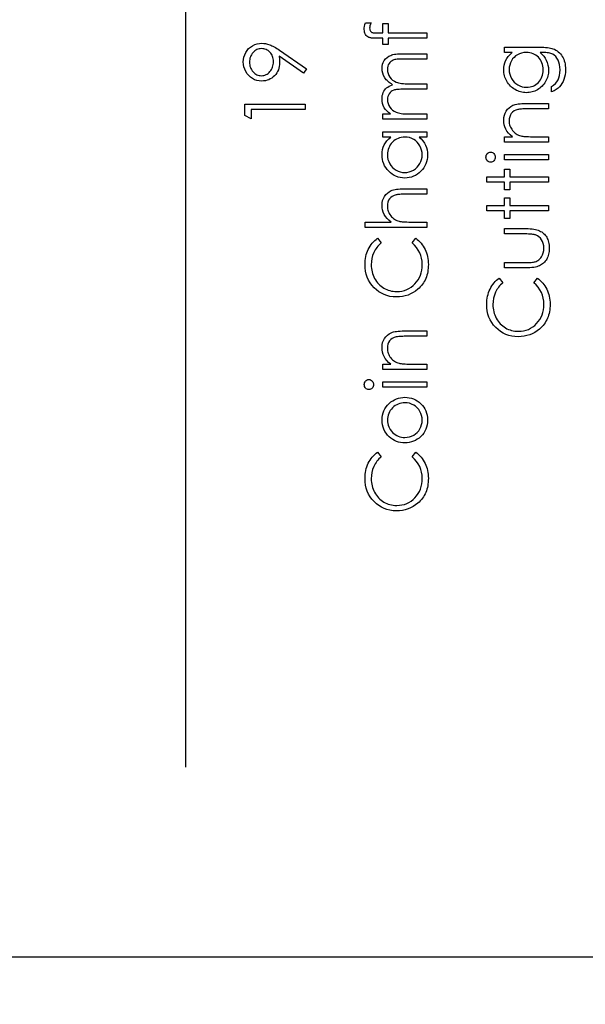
# Model space of a CAD drawing. Header units: inches. Extents: x -122 to 123, y -201 to 75.
# Tile 46 of 191: x -37.26 to -36.09, y 58.16 to 60.2. Entities that reach past the tile are written whole.
import ezdxf

# ---------------------------------------------------------------- set-up
doc = ezdxf.new("R2010")
doc.units = ezdxf.units.IN
doc.header["$MEASUREMENT"] = 0
doc.header["$PDSIZE"] = -1
doc.layers.add('DIMENSIONS', color=171, linetype='Continuous')
doc.layers.add('STATION_LINES', color=231, linetype='Continuous')
doc.styles.add('SLDTEXTSTYLE0', font='TXT', dxfattribs={"width": 0.75})
doc.dimstyles.new('SLDDIMSTYLE3', dxfattribs={"dimtxt": 0.125, "dimasz": 0.13, "dimexe": 0, "dimexo": 0.0625, "dimgap": 0.03125, "dimtad": 0, "dimtih": 1, "dimtoh": 1, "dimdec": 4, "dimrnd": 1e-09, "dimzin": 12, "dimdsep": 46, "dimtxsty": 'SLDTEXTSTYLE0', "dimsah": 1, "dimcen": 0.09, "dimadec": 0, "dimazin": 3, "dimtfac": 1, "dimtdec": 4, "dimtofl": 0, "dimtmove": 0, "dimatfit": 3, "dimfxl": 1, "dimfrac": 2, "dimtolj": 1, "dimtzin": 12, "dimarcsym": 0})

# ---------------------------------------------------------------- blocks, each defined once
blk = doc.blocks.new('_D_4')
at = {"layer": 'Defpoints', "color": 0}
for p in [(-44.7441, 62.6287), (-4.7428, 62.2104), (-44.7441, 58.2595), (-44.7441, 58.2595)]:
    blk.add_point(p, dxfattribs=at)
at = {"layer": 'DIMENSIONS', "color": 0, "lineweight": -2}
for p, q in [((-44.7441, 62.5662), (-44.7441, 58.2595)), ((-4.7428, 62.1479), (-4.7428, 58.2595)), ((-44.6141, 58.2595), (-24.2752, 58.2595)), ((-4.8728, 58.2595), (-23.6034, 58.2595))]:
    blk.add_line(p, q, dxfattribs=at)
at = {"layer": 'DIMENSIONS', "color": 0}
for points in [[(-44.6141, 58.2811), (-44.6141, 58.2378), (-44.7441, 58.2595)], [(-4.8728, 58.2378), (-4.8728, 58.2811), (-4.7428, 58.2595)]]:
    blk.add_solid(points, dxfattribs=at)
at = {"layer": 'DIMENSIONS', "color": 0, "insert": (-23.9393, 58.322), "char_height": 0.125, "attachment_point": 2, "style": 'SLDTEXTSTYLE0'}
blk.add_mtext('\\A1;(40.0013)', dxfattribs=at)

msp = doc.modelspace()

# ---------------------------------------------------------------- linework, layer by layer
at = {"color": 7, "linetype": 'Continuous', "flags": 128}
for points in [[(-36.54506, 60.19818), (-36.5334, 60.19818), (-36.5334, 60.19818), (-36.53463, 60.19497), (-36.53551, 60.19202), (-36.53603, 60.18929), (-36.53621, 60.18681), (-36.53621, 60.18681), (-36.53611, 60.18513), (-36.53586, 60.18358), (-36.53541, 60.1822), (-36.53478, 60.18095), (-36.53403, 60.1799), (-36.53325, 60.17905), (-36.5324, 60.17842), (-36.5315, 60.17802), (-36.53095, 60.17787), (-36.5302, 60.17777), (-36.52925, 60.17764), (-36.5281, 60.17757), (-36.52677, 60.17749), (-36.52527, 60.17747), (-36.52354, 60.17742), (-36.52164, 60.17742), (-36.52164, 60.17742), (-36.50896, 60.17742), (-36.50896, 60.17742), (-36.50896, 60.19657), (-36.50896, 60.19657), (-36.49775, 60.19657), (-36.49775, 60.19657), (-36.49775, 60.17739), (-36.49775, 60.17739), (-36.41762, 60.17734), (-36.41762, 60.17734), (-36.41762, 60.16612), (-36.41762, 60.16612), (-36.49775, 60.16612), (-36.49775, 60.16612), (-36.49775, 60.1533), (-36.49775, 60.1533), (-36.50896, 60.1533), (-36.50896, 60.1533), (-36.50896, 60.16612), (-36.50896, 60.16612), (-36.52356, 60.16612), (-36.52356, 60.16612), (-36.52599, 60.16615), (-36.52822, 60.16625), (-36.5303, 60.16637), (-36.53218, 60.16658), (-36.53388, 60.16683), (-36.53541, 60.16715), (-36.53673, 60.1675), (-36.53791, 60.16793), (-36.53994, 60.16898), (-36.54177, 60.17036), (-36.5434, 60.17203), (-36.54482, 60.17404), (-36.54595, 60.17632), (-36.54678, 60.17882), (-36.54725, 60.18155), (-36.54743, 60.1845), (-36.54743, 60.1845), (-36.54728, 60.18751), (-36.54683, 60.19079), (-36.5461, 60.19434), (-36.54507, 60.19818)], [(-36.66691, 60.10282), (-36.67316, 60.09386), (-36.67316, 60.09386), (-36.72397, 60.12861), (-36.72397, 60.12861), (-36.72324, 60.12195), (-36.72301, 60.11547), (-36.72301, 60.11547), (-36.72319, 60.11154), (-36.72369, 60.10778), (-36.72452, 60.10415), (-36.72569, 60.10069), (-36.7272, 60.09736), (-36.72902, 60.09421), (-36.7312, 60.09118), (-36.73371, 60.08832), (-36.73646, 60.08572), (-36.73937, 60.08344), (-36.74242, 60.08154), (-36.74563, 60.07996), (-36.74901, 60.07876), (-36.75254, 60.07788), (-36.75622, 60.07736), (-36.76005, 60.07718), (-36.76005, 60.07718), (-36.76528, 60.07751), (-36.77024, 60.07846), (-36.77495, 60.08006), (-36.7794, 60.08229), (-36.78349, 60.08512), (-36.78714, 60.08848), (-36.79037, 60.09238), (-36.79318, 60.09681), (-36.79543, 60.1016), (-36.79703, 60.10655), (-36.79801, 60.11169), (-36.79834, 60.11697), (-36.79834, 60.11697), (-36.79801, 60.12215), (-36.79708, 60.12714), (-36.79551, 60.13192), (-36.7933, 60.1365), (-36.79052, 60.14076), (-36.78727, 60.14451), (-36.78349, 60.1478), (-36.77923, 60.1506), (-36.77462, 60.15283), (-36.76986, 60.15443), (-36.76498, 60.15538), (-36.75992, 60.15571), (-36.75992, 60.15571), (-36.75599, 60.15551), (-36.75199, 60.15493), (-36.74788, 60.15393), (-36.74367, 60.15255), (-36.74149, 60.1517), (-36.73919, 60.15067), (-36.73681, 60.1495), (-36.73431, 60.14817), (-36.73168, 60.14669), (-36.72897, 60.14507), (-36.72614, 60.14326), (-36.72321, 60.14131), (-36.72321, 60.14131), (-36.66692, 60.10282)], [(-36.73583, 60.11755), (-36.73596, 60.12053), (-36.73629, 60.12333), (-36.73686, 60.12601), (-36.73766, 60.12851), (-36.73869, 60.13089), (-36.73994, 60.13312), (-36.74142, 60.13517), (-36.74312, 60.1371), (-36.74497, 60.13883), (-36.74695, 60.14033), (-36.74901, 60.14161), (-36.75113, 60.14264), (-36.75339, 60.14346), (-36.75572, 60.14404), (-36.75815, 60.14436), (-36.76067, 60.14449), (-36.76067, 60.14449), (-36.7632, 60.14436), (-36.76563, 60.14399), (-36.76796, 60.14334), (-36.77022, 60.14244), (-36.77237, 60.14128), (-36.77442, 60.13988), (-36.77637, 60.1382), (-36.77825, 60.13628), (-36.77996, 60.13417), (-36.78143, 60.13197), (-36.78268, 60.12964), (-36.78369, 60.12721), (-36.78449, 60.12468), (-36.78506, 60.12203), (-36.78539, 60.11927), (-36.78551, 60.11639), (-36.78551, 60.11639), (-36.78539, 60.11354), (-36.78506, 60.11081), (-36.78449, 60.10818), (-36.78369, 60.10565), (-36.78268, 60.10322), (-36.78143, 60.1009), (-36.77996, 60.09869), (-36.77825, 60.09659), (-36.77637, 60.09466), (-36.77442, 60.09301), (-36.77237, 60.09161), (-36.77022, 60.09045), (-36.76796, 60.08955), (-36.76563, 60.0889), (-36.7632, 60.08853), (-36.76067, 60.0884), (-36.76067, 60.0884), (-36.75815, 60.08853), (-36.75572, 60.08893), (-36.75339, 60.0896), (-36.75113, 60.09053), (-36.74901, 60.09173), (-36.74695, 60.09321), (-36.74497, 60.09494), (-36.74312, 60.09694), (-36.74142, 60.09912), (-36.73994, 60.10142), (-36.73869, 60.10385), (-36.73766, 60.10635), (-36.73686, 60.10898), (-36.73629, 60.11174), (-36.73596, 60.11459), (-36.73584, 60.11755)], [(-36.25644, 60.13648), (-36.25645, 60.14769), (-36.25645, 60.14769), (-36.18396, 60.14769), (-36.18396, 60.14769), (-36.17933, 60.14764), (-36.17502, 60.14749), (-36.17104, 60.14722), (-36.16739, 60.14687), (-36.16403, 60.14639), (-36.16103, 60.14582), (-36.15832, 60.14514), (-36.15594, 60.14436), (-36.15594, 60.14436), (-36.15289, 60.14311), (-36.15003, 60.14166), (-36.14735, 60.14001), (-36.14485, 60.13813), (-36.14252, 60.13603), (-36.14037, 60.13375), (-36.13841, 60.13124), (-36.13664, 60.12851), (-36.13503, 60.12563), (-36.13366, 60.1226), (-36.13251, 60.11942), (-36.13155, 60.11609), (-36.1308, 60.11264), (-36.13028, 60.10903), (-36.12995, 60.10528), (-36.12985, 60.1014), (-36.12985, 60.1014), (-36.13005, 60.09574), (-36.13068, 60.09038), (-36.13173, 60.0853), (-36.13321, 60.08051), (-36.13503, 60.07611), (-36.13714, 60.07212), (-36.13952, 60.06859), (-36.1422, 60.06546), (-36.14535, 60.06261), (-36.14913, 60.05988), (-36.15359, 60.05725), (-36.1587, 60.05475), (-36.1587, 60.05475), (-36.1587, 60.06596), (-36.1587, 60.06596), (-36.15449, 60.06879), (-36.15088, 60.07202), (-36.14786, 60.07563), (-36.1454, 60.07961), (-36.1435, 60.08404), (-36.14215, 60.08898), (-36.14134, 60.09438), (-36.14107, 60.10032), (-36.14107, 60.10032), (-36.14134, 60.10618), (-36.14215, 60.11156), (-36.1435, 60.11647), (-36.1454, 60.1209), (-36.1477, 60.12481), (-36.15026, 60.12811), (-36.15311, 60.13079), (-36.15624, 60.1329), (-36.15802, 60.13375), (-36.16005, 60.13447), (-36.16235, 60.13507), (-36.16491, 60.13558), (-36.16776, 60.13598), (-36.17087, 60.13625), (-36.17425, 60.13643), (-36.17788, 60.13648), (-36.17788, 60.13648), (-36.18261, 60.13648), (-36.18261, 60.13648), (-36.17863, 60.13297), (-36.17512, 60.12912), (-36.17214, 60.12488), (-36.16964, 60.12028), (-36.16766, 60.11542), (-36.16623, 60.11041), (-36.16538, 60.10528), (-36.16511, 60.09997), (-36.16511, 60.09997), (-36.16521, 60.09684), (-36.16548, 60.09376), (-36.16598, 60.09073), (-36.16666, 60.08775), (-36.16754, 60.08482), (-36.16859, 60.08194), (-36.16987, 60.07909), (-36.17132, 60.07631), (-36.17295, 60.07363), (-36.1747, 60.0711), (-36.17658, 60.06872), (-36.1786, 60.06649), (-36.18076, 60.06444), (-36.18304, 60.06253), (-36.18547, 60.06078), (-36.18802, 60.05918), (-36.19067, 60.05778), (-36.1934, 60.05655), (-36.19618, 60.0555), (-36.19904, 60.05465), (-36.20194, 60.054), (-36.20492, 60.05352), (-36.20798, 60.05324), (-36.21108, 60.05314), (-36.21108, 60.05314), (-36.21419, 60.05324), (-36.21727, 60.05354), (-36.22027, 60.05402), (-36.22323, 60.05472), (-36.22613, 60.0556), (-36.22898, 60.05667), (-36.23176, 60.05795), (-36.23452, 60.05943), (-36.23717, 60.06108), (-36.23968, 60.06288), (-36.24203, 60.06484), (-36.24426, 60.06694), (-36.24634, 60.06919), (-36.24827, 60.0716), (-36.25007, 60.07415), (-36.25172, 60.07686), (-36.2532, 60.07966), (-36.2545, 60.08249), (-36.25558, 60.08537), (-36.25648, 60.08827), (-36.25715, 60.09123), (-36.25766, 60.09423), (-36.25796, 60.09726), (-36.25806, 60.10032), (-36.25806, 60.10032), (-36.25781, 60.10535), (-36.25708, 60.11021), (-36.25588, 60.11489), (-36.25418, 60.1194), (-36.25187, 60.12378), (-36.24882, 60.12811), (-36.24501, 60.13232), (-36.24048, 60.13648), (-36.24048, 60.13648), (-36.25645, 60.13648)], [(-36.24683, 60.10122), (-36.24654, 60.09631), (-36.24564, 60.09158), (-36.24416, 60.08705), (-36.24208, 60.08267), (-36.23945, 60.07861), (-36.23637, 60.07503), (-36.23284, 60.0719), (-36.22886, 60.06922), (-36.22455, 60.06709), (-36.22007, 60.06559), (-36.21544, 60.06466), (-36.21063, 60.06436), (-36.21063, 60.06436), (-36.207, 60.06451), (-36.20352, 60.06499), (-36.20019, 60.06579), (-36.19703, 60.06689), (-36.19405, 60.06829), (-36.19122, 60.07002), (-36.18855, 60.07207), (-36.18604, 60.07443), (-36.18376, 60.07703), (-36.18178, 60.07984), (-36.18013, 60.08284), (-36.17875, 60.086), (-36.1777, 60.08935), (-36.17693, 60.09291), (-36.17648, 60.09664), (-36.17633, 60.10054), (-36.17633, 60.10054), (-36.17648, 60.1045), (-36.17693, 60.10826), (-36.17768, 60.11181), (-36.17873, 60.11517), (-36.18008, 60.11832), (-36.18176, 60.12128), (-36.18371, 60.12406), (-36.18597, 60.12661), (-36.18847, 60.12891), (-36.19117, 60.13092), (-36.19405, 60.13262), (-36.19711, 60.13402), (-36.20036, 60.1351), (-36.20382, 60.13585), (-36.20745, 60.13633), (-36.21128, 60.13648), (-36.21128, 60.13648), (-36.21626, 60.1362), (-36.22095, 60.13535), (-36.22538, 60.13392), (-36.22954, 60.13194), (-36.23334, 60.12944), (-36.2367, 60.12646), (-36.23968, 60.12303), (-36.24221, 60.1191), (-36.24423, 60.11487), (-36.24569, 60.11049), (-36.24654, 60.10593), (-36.24684, 60.10122)], [(-36.50896, 59.99786), (-36.50896, 60.00907), (-36.50896, 60.00907), (-36.49309, 60.00907), (-36.49309, 60.00907), (-36.4972, 60.01218), (-36.5007, 60.01533), (-36.50361, 60.01851), (-36.50594, 60.02174), (-36.50594, 60.02174), (-36.50796, 60.02628), (-36.50942, 60.03093), (-36.51027, 60.03569), (-36.51057, 60.04057), (-36.51057, 60.04057), (-36.51039, 60.04388), (-36.50992, 60.04708), (-36.50909, 60.05021), (-36.50794, 60.05324), (-36.50651, 60.05612), (-36.50488, 60.0587), (-36.50303, 60.06103), (-36.50098, 60.06306), (-36.49857, 60.06489), (-36.49567, 60.06662), (-36.49234, 60.06819), (-36.48851, 60.06965), (-36.48851, 60.06965), (-36.49114, 60.07115), (-36.49359, 60.07275), (-36.49589, 60.07445), (-36.49802, 60.07623), (-36.5, 60.07811), (-36.50183, 60.08006), (-36.50348, 60.08212), (-36.50496, 60.08427), (-36.50741, 60.08873), (-36.50917, 60.09338), (-36.51022, 60.09817), (-36.51057, 60.10315), (-36.51057, 60.10315), (-36.51027, 60.10773), (-36.50939, 60.11204), (-36.50791, 60.11607), (-36.50583, 60.11983), (-36.50323, 60.12321), (-36.50015, 60.12614), (-36.4966, 60.12859), (-36.49259, 60.13057), (-36.49034, 60.13139), (-36.48781, 60.13209), (-36.485, 60.1327), (-36.48195, 60.1332), (-36.47864, 60.13357), (-36.47506, 60.13385), (-36.4712, 60.13402), (-36.4671, 60.13407), (-36.4671, 60.13407), (-36.41762, 60.13407), (-36.41762, 60.13407), (-36.41762, 60.12286), (-36.41762, 60.12286), (-36.46715, 60.12286), (-36.46715, 60.12286), (-36.47065, 60.12283), (-36.47388, 60.12273), (-36.47681, 60.12255), (-36.47947, 60.12233), (-36.48185, 60.12203), (-36.48392, 60.12165), (-36.48573, 60.12123), (-36.48723, 60.12073), (-36.48983, 60.11947), (-36.49216, 60.11785), (-36.49422, 60.11584), (-36.49602, 60.11347), (-36.49747, 60.11079), (-36.49852, 60.10783), (-36.49915, 60.10465), (-36.49935, 60.1012), (-36.49935, 60.1012), (-36.49902, 60.09696), (-36.4981, 60.09293), (-36.49652, 60.08905), (-36.49434, 60.08537), (-36.49164, 60.08201), (-36.48851, 60.07916), (-36.48495, 60.07678), (-36.481, 60.07488), (-36.47874, 60.0741), (-36.47614, 60.07343), (-36.47318, 60.07288), (-36.46985, 60.0724), (-36.46622, 60.07205), (-36.46222, 60.07177), (-36.45786, 60.07162), (-36.45315, 60.07157), (-36.45315, 60.07157), (-36.41762, 60.07157), (-36.41762, 60.07157), (-36.41762, 60.06036), (-36.41762, 60.06036), (-36.46407, 60.06036), (-36.46407, 60.06036), (-36.468, 60.06033), (-36.47163, 60.06023), (-36.47491, 60.06005), (-36.47787, 60.05983), (-36.48049, 60.05953), (-36.48277, 60.05918), (-36.48475, 60.05875), (-36.48638, 60.05825), (-36.48918, 60.05702), (-36.49169, 60.0554), (-36.49389, 60.05337), (-36.49582, 60.05097), (-36.49737, 60.04826), (-36.49847, 60.04528), (-36.49912, 60.04208), (-36.49935, 60.03862), (-36.49935, 60.03862), (-36.49905, 60.03456), (-36.49812, 60.03063), (-36.4966, 60.02683), (-36.49447, 60.02317), (-36.49181, 60.01982), (-36.48873, 60.01691), (-36.48525, 60.01448), (-36.48135, 60.01253), (-36.47914, 60.01173), (-36.47666, 60.01103), (-36.47391, 60.01043), (-36.47088, 60.00995), (-36.4676, 60.00955), (-36.46402, 60.0093), (-36.46019, 60.00912), (-36.45606, 60.00907), (-36.45606, 60.00907), (-36.41762, 60.00907), (-36.41762, 60.00907), (-36.41762, 59.99786), (-36.41762, 59.99786), (-36.50896, 59.99786)], [(-36.79511, 60.00599), (-36.79513, 60.02911), (-36.79513, 60.02911), (-36.67013, 60.02911), (-36.67013, 60.02911), (-36.67013, 60.01789), (-36.67013, 60.01789), (-36.78231, 60.01789), (-36.78231, 60.01789), (-36.78231, 59.99866), (-36.78231, 59.99866), (-36.79513, 60.00599)], [(-36.25644, 59.95058), (-36.25645, 59.9618), (-36.25645, 59.9618), (-36.23998, 59.9618), (-36.23998, 59.9618), (-36.24438, 59.96548), (-36.24814, 59.96933), (-36.25127, 59.97339), (-36.25375, 59.97765), (-36.25563, 59.98208), (-36.25698, 59.98671), (-36.25778, 59.99155), (-36.25806, 59.99655), (-36.25806, 59.99655), (-36.25773, 60.00161), (-36.25675, 60.00637), (-36.25515, 60.01083), (-36.2529, 60.01498), (-36.25009, 60.01874), (-36.24684, 60.02199), (-36.24316, 60.0247), (-36.239, 60.02688), (-36.23665, 60.02778), (-36.23402, 60.02855), (-36.23106, 60.02921), (-36.22781, 60.02976), (-36.22425, 60.03016), (-36.2204, 60.03046), (-36.21621, 60.03066), (-36.21176, 60.03071), (-36.21176, 60.03071), (-36.16511, 60.03071), (-36.16511, 60.03071), (-36.16511, 60.01949), (-36.16511, 60.01949), (-36.20808, 60.01949), (-36.20808, 60.01949), (-36.21181, 60.01946), (-36.21521, 60.01941), (-36.21829, 60.01931), (-36.22105, 60.01916), (-36.2235, 60.01896), (-36.2256, 60.01874), (-36.22741, 60.01846), (-36.22886, 60.01816), (-36.22886, 60.01816), (-36.23307, 60.01689), (-36.2367, 60.01511), (-36.2398, 60.01285), (-36.24233, 60.01012), (-36.24431, 60.00692), (-36.24571, 60.00326), (-36.24656, 59.99916), (-36.24684, 59.9946), (-36.24684, 59.9946), (-36.24674, 59.9919), (-36.24641, 59.98927), (-36.24586, 59.98669), (-36.24509, 59.98421), (-36.24411, 59.98178), (-36.24293, 59.97943), (-36.2415, 59.97715), (-36.23988, 59.97494), (-36.23807, 59.97287), (-36.2362, 59.97099), (-36.23419, 59.96928), (-36.23209, 59.96776), (-36.22989, 59.96643), (-36.22758, 59.96528), (-36.22515, 59.9643), (-36.22265, 59.96353), (-36.22265, 59.96353), (-36.2208, 59.96312), (-36.21859, 59.96277), (-36.21606, 59.96247), (-36.21316, 59.96222), (-36.20993, 59.96205), (-36.20635, 59.9619), (-36.20242, 59.96182), (-36.19814, 59.9618), (-36.19814, 59.9618), (-36.16511, 59.9618), (-36.16511, 59.9618), (-36.16511, 59.95058), (-36.16511, 59.95058), (-36.25645, 59.95058)], [(-36.50896, 59.97221), (-36.41762, 59.97221), (-36.41762, 59.97221), (-36.41762, 59.961), (-36.41762, 59.961), (-36.43342, 59.961), (-36.43342, 59.961), (-36.42921, 59.95712), (-36.42558, 59.95303), (-36.4226, 59.94868), (-36.4202, 59.94412), (-36.41837, 59.93934), (-36.41707, 59.93435), (-36.41627, 59.92912), (-36.41602, 59.92369), (-36.41602, 59.92369), (-36.41624, 59.91885), (-36.41689, 59.9142), (-36.41797, 59.90971), (-36.41947, 59.90541), (-36.42142, 59.9013), (-36.4238, 59.89734), (-36.42661, 59.89359), (-36.42986, 59.89001), (-36.43342, 59.88673), (-36.43715, 59.8839), (-36.44108, 59.88152), (-36.44521, 59.87954), (-36.44952, 59.87801), (-36.454, 59.87694), (-36.45868, 59.87629), (-36.46354, 59.87606), (-36.46354, 59.87606), (-36.4683, 59.87629), (-36.47291, 59.87694), (-36.47731, 59.87804), (-36.48157, 59.87959), (-36.48563, 59.88157), (-36.48951, 59.88397), (-36.49324, 59.88683), (-36.49677, 59.89013), (-36.5, 59.89374), (-36.50281, 59.89754), (-36.50518, 59.9015), (-36.50711, 59.90566), (-36.50864, 59.90999), (-36.50972, 59.9145), (-36.51034, 59.91918), (-36.51057, 59.92404), (-36.51057, 59.92404), (-36.51029, 59.92962), (-36.50947, 59.93493), (-36.50806, 59.93996), (-36.50614, 59.94472), (-36.50358, 59.9492), (-36.5004, 59.95343), (-36.49655, 59.95734), (-36.49206, 59.961), (-36.49206, 59.961), (-36.50896, 59.961), (-36.50896, 59.961), (-36.50896, 59.97221)], [(-36.49934, 59.92419), (-36.49905, 59.91928), (-36.49817, 59.91457), (-36.4967, 59.91006), (-36.49464, 59.90573), (-36.49204, 59.90173), (-36.48898, 59.89815), (-36.48543, 59.89499), (-36.48142, 59.89226), (-36.47711, 59.89008), (-36.47266, 59.88853), (-36.4681, 59.88758), (-36.46342, 59.88728), (-36.46342, 59.88728), (-36.45876, 59.8876), (-36.4542, 59.88853), (-36.44977, 59.89011), (-36.44541, 59.89231), (-36.44136, 59.89507), (-36.43775, 59.89822), (-36.43465, 59.90183), (-36.43202, 59.90586), (-36.42991, 59.91019), (-36.42844, 59.91467), (-36.42753, 59.9193), (-36.42723, 59.92409), (-36.42723, 59.92409), (-36.42753, 59.92894), (-36.42841, 59.93368), (-36.42991, 59.93826), (-36.43199, 59.94272), (-36.43457, 59.94685), (-36.43758, 59.9505), (-36.44098, 59.95361), (-36.44484, 59.95624), (-36.44902, 59.95832), (-36.45345, 59.95982), (-36.45813, 59.9607), (-36.46309, 59.961), (-36.46309, 59.961), (-36.46687, 59.96082), (-36.4705, 59.96032), (-36.47398, 59.95949), (-36.47729, 59.95834), (-36.48044, 59.95684), (-36.48345, 59.95501), (-36.48628, 59.95286), (-36.48896, 59.95035), (-36.49139, 59.94762), (-36.49352, 59.94475), (-36.49529, 59.94169), (-36.49675, 59.93851), (-36.4979, 59.93515), (-36.4987, 59.93165), (-36.4992, 59.92799), (-36.49935, 59.92419)], [(-36.2949, 59.91928), (-36.29474, 59.92136), (-36.29421, 59.92329), (-36.29331, 59.92506), (-36.29209, 59.92667), (-36.29061, 59.92802), (-36.28896, 59.92897), (-36.28718, 59.92955), (-36.28525, 59.92975), (-36.28525, 59.92975), (-36.28337, 59.92955), (-36.28162, 59.92897), (-36.27999, 59.92802), (-36.27851, 59.92667), (-36.27729, 59.92506), (-36.27639, 59.92329), (-36.27586, 59.92136), (-36.27568, 59.91928), (-36.27568, 59.91928), (-36.27586, 59.91723), (-36.27639, 59.91535), (-36.27729, 59.91357), (-36.27851, 59.91197), (-36.27999, 59.91064), (-36.28162, 59.90969), (-36.28337, 59.90911), (-36.28525, 59.90891), (-36.28525, 59.90891), (-36.28718, 59.90911), (-36.28896, 59.90969), (-36.29061, 59.91064), (-36.29209, 59.91197), (-36.29331, 59.91357), (-36.29421, 59.91535), (-36.29474, 59.91723), (-36.29492, 59.91928)], [(-36.25644, 59.91372), (-36.25645, 59.92494), (-36.25645, 59.92494), (-36.16511, 59.92494), (-36.16511, 59.92494), (-36.16511, 59.91372), (-36.16511, 59.91372), (-36.25645, 59.91372)], [(-36.29331, 59.86725), (-36.29331, 59.87846), (-36.29331, 59.87846), (-36.25645, 59.87846), (-36.25645, 59.87846), (-36.25645, 59.89449), (-36.25645, 59.89449), (-36.24524, 59.89449), (-36.24524, 59.89449), (-36.24524, 59.87846), (-36.24524, 59.87846), (-36.16511, 59.87846), (-36.16511, 59.87846), (-36.16511, 59.86725), (-36.16511, 59.86725), (-36.24524, 59.86725), (-36.24524, 59.86725), (-36.24524, 59.85122), (-36.24524, 59.85122), (-36.25645, 59.85122), (-36.25645, 59.85122), (-36.25645, 59.86725), (-36.25645, 59.86725), (-36.29331, 59.86725)], [(-36.54581, 59.7735), (-36.54582, 59.78471), (-36.54582, 59.78471), (-36.49171, 59.78471), (-36.49171, 59.78471), (-36.49614, 59.78842), (-36.49998, 59.79233), (-36.50323, 59.79638), (-36.50588, 59.80064), (-36.50794, 59.80507), (-36.50939, 59.8097), (-36.51027, 59.81449), (-36.51057, 59.81947), (-36.51057, 59.81947), (-36.51024, 59.82453), (-36.50927, 59.82929), (-36.50766, 59.83374), (-36.50541, 59.8379), (-36.5026, 59.84166), (-36.49935, 59.84491), (-36.49567, 59.84761), (-36.49154, 59.84979), (-36.48921, 59.85069), (-36.48655, 59.85147), (-36.48362, 59.85212), (-36.48037, 59.85267), (-36.47679, 59.85307), (-36.47293, 59.85337), (-36.46875, 59.85357), (-36.46427, 59.85362), (-36.46427, 59.85362), (-36.41762, 59.85362), (-36.41762, 59.85362), (-36.41762, 59.84241), (-36.41762, 59.84241), (-36.46059, 59.84241), (-36.46059, 59.84241), (-36.46432, 59.84238), (-36.46772, 59.84233), (-36.4708, 59.84223), (-36.47356, 59.84208), (-36.47601, 59.84191), (-36.47812, 59.84168), (-36.47992, 59.8414), (-36.48137, 59.8411), (-36.48137, 59.8411), (-36.48558, 59.83975), (-36.48921, 59.83795), (-36.49231, 59.8357), (-36.49484, 59.83297), (-36.49682, 59.82979), (-36.49822, 59.82616), (-36.49907, 59.82205), (-36.49935, 59.81749), (-36.49935, 59.81749), (-36.49925, 59.81479), (-36.49892, 59.81216), (-36.49837, 59.80958), (-36.4976, 59.8071), (-36.49662, 59.80467), (-36.49544, 59.80234), (-36.49402, 59.80006), (-36.49239, 59.79786), (-36.49059, 59.79578), (-36.48871, 59.7939), (-36.4867, 59.7922), (-36.4846, 59.79067), (-36.4824, 59.78935), (-36.48009, 59.78819), (-36.47766, 59.78722), (-36.47516, 59.78644), (-36.47516, 59.78644), (-36.47333, 59.78604), (-36.47115, 59.78569), (-36.46863, 59.78539), (-36.46572, 59.78514), (-36.46249, 59.78496), (-36.45888, 59.78481), (-36.45495, 59.78474), (-36.45065, 59.78471), (-36.45065, 59.78471), (-36.41762, 59.78471), (-36.41762, 59.78471), (-36.41762, 59.7735), (-36.41762, 59.7735), (-36.54582, 59.7735)], [(-36.29331, 59.80795), (-36.29331, 59.81917), (-36.29331, 59.81917), (-36.25645, 59.81917), (-36.25645, 59.81917), (-36.25645, 59.83519), (-36.25645, 59.83519), (-36.24524, 59.83519), (-36.24524, 59.83519), (-36.24524, 59.81917), (-36.24524, 59.81917), (-36.16511, 59.81917), (-36.16511, 59.81917), (-36.16511, 59.80795), (-36.16511, 59.80795), (-36.24524, 59.80795), (-36.24524, 59.80795), (-36.24524, 59.79193), (-36.24524, 59.79193), (-36.25645, 59.79193), (-36.25645, 59.79193), (-36.25645, 59.80795), (-36.25645, 59.80795), (-36.29331, 59.80795)], [(-36.25644, 59.68936), (-36.25645, 59.70058), (-36.25645, 59.70058), (-36.21409, 59.70058), (-36.21409, 59.70058), (-36.21036, 59.7006), (-36.20695, 59.70068), (-36.20382, 59.70083), (-36.20099, 59.70103), (-36.19849, 59.70128), (-36.19626, 59.70158), (-36.19435, 59.70193), (-36.19273, 59.70236), (-36.19273, 59.70236), (-36.1907, 59.70311), (-36.18877, 59.70399), (-36.18697, 59.70504), (-36.18526, 59.70621), (-36.18366, 59.70757), (-36.18218, 59.70907), (-36.18081, 59.7107), (-36.17956, 59.7125), (-36.17745, 59.71643), (-36.17592, 59.72074), (-36.17502, 59.72539), (-36.17472, 59.7304), (-36.17472, 59.7304), (-36.17502, 59.73541), (-36.1759, 59.74002), (-36.17738, 59.74422), (-36.17943, 59.74803), (-36.18196, 59.75136), (-36.18489, 59.75414), (-36.18817, 59.75637), (-36.19183, 59.75802), (-36.19183, 59.75802), (-36.19333, 59.75845), (-36.19518, 59.75882), (-36.19741, 59.75915), (-36.20001, 59.75942), (-36.20299, 59.75962), (-36.20632, 59.75975), (-36.21003, 59.75985), (-36.21409, 59.75987), (-36.21409, 59.75987), (-36.25645, 59.75987), (-36.25645, 59.75987), (-36.25645, 59.77109), (-36.25645, 59.77109), (-36.21198, 59.77109), (-36.21198, 59.77109), (-36.20745, 59.77102), (-36.20319, 59.77082), (-36.19921, 59.77047), (-36.19553, 59.76997), (-36.19215, 59.76934), (-36.18907, 59.76856), (-36.18627, 59.76764), (-36.18374, 59.76659), (-36.18143, 59.76538), (-36.17926, 59.76406), (-36.1772, 59.76255), (-36.17527, 59.76095), (-36.1735, 59.75917), (-36.17182, 59.75727), (-36.17029, 59.75522), (-36.16889, 59.75301), (-36.16764, 59.75068), (-36.16653, 59.74821), (-36.16561, 59.74558), (-36.16486, 59.74282), (-36.16426, 59.73989), (-36.16383, 59.73684), (-36.16358, 59.73366), (-36.16351, 59.7303), (-36.16351, 59.7303), (-36.16358, 59.72697), (-36.16383, 59.72377), (-36.16426, 59.72071), (-36.16486, 59.71778), (-36.16561, 59.715), (-36.16653, 59.71237), (-36.16764, 59.70987), (-36.16889, 59.70752), (-36.17029, 59.70531), (-36.17184, 59.70323), (-36.1735, 59.70131), (-36.1753, 59.69953), (-36.17725, 59.6979), (-36.17933, 59.69642), (-36.18153, 59.69507), (-36.18386, 59.69387), (-36.18642, 59.69282), (-36.18927, 59.69189), (-36.19245, 59.69111), (-36.19591, 59.69049), (-36.19969, 59.68999), (-36.20374, 59.68964), (-36.20813, 59.68944), (-36.21281, 59.68936), (-36.21281, 59.68936), (-36.25645, 59.68936)], [(-36.51967, 59.75106), (-36.51217, 59.74124), (-36.51217, 59.74124), (-36.51465, 59.73912), (-36.51698, 59.73689), (-36.51916, 59.73456), (-36.52118, 59.73213), (-36.52304, 59.72958), (-36.52477, 59.72695), (-36.52632, 59.72419), (-36.52772, 59.72134), (-36.53002, 59.71538), (-36.53168, 59.70914), (-36.53268, 59.70263), (-36.533, 59.69582), (-36.533, 59.69582), (-36.5329, 59.69207), (-36.53255, 59.68836), (-36.532, 59.68473), (-36.53123, 59.6812), (-36.53022, 59.67769), (-36.52902, 59.67429), (-36.52757, 59.67096), (-36.52592, 59.66768), (-36.52406, 59.66452), (-36.52206, 59.66157), (-36.51991, 59.65879), (-36.5176, 59.65618), (-36.51515, 59.65375), (-36.51255, 59.65153), (-36.50979, 59.64947), (-36.50689, 59.64759), (-36.50386, 59.64592), (-36.50073, 59.64449), (-36.4975, 59.64326), (-36.49417, 59.64226), (-36.49076, 59.64149), (-36.48728, 59.64093), (-36.48367, 59.64058), (-36.47999, 59.64048), (-36.47999, 59.64048), (-36.47446, 59.64073), (-36.46918, 59.64149), (-36.46412, 59.64271), (-36.45929, 59.64446), (-36.4547, 59.64669), (-36.45035, 59.64945), (-36.44621, 59.65268), (-36.44233, 59.65641), (-36.4388, 59.66052), (-36.43572, 59.6649), (-36.43314, 59.66953), (-36.43102, 59.67441), (-36.42936, 59.67957), (-36.42819, 59.68498), (-36.42746, 59.69066), (-36.42723, 59.6966), (-36.42723, 59.6966), (-36.42756, 59.70313), (-36.42854, 59.70939), (-36.43016, 59.71538), (-36.43244, 59.72111), (-36.43537, 59.72655), (-36.43895, 59.73173), (-36.44318, 59.73661), (-36.44807, 59.74124), (-36.44807, 59.74124), (-36.44063, 59.75106), (-36.44063, 59.75106), (-36.4376, 59.74866), (-36.43472, 59.7461), (-36.43204, 59.74342), (-36.42954, 59.74059), (-36.42721, 59.73761), (-36.42506, 59.73448), (-36.42308, 59.7312), (-36.42127, 59.7278), (-36.41967, 59.72427), (-36.41827, 59.72064), (-36.41709, 59.71691), (-36.41612, 59.71305), (-36.41539, 59.70912), (-36.41484, 59.70506), (-36.41451, 59.70093), (-36.41441, 59.69667), (-36.41441, 59.69667), (-36.41449, 59.69264), (-36.41476, 59.68871), (-36.41519, 59.6849), (-36.41579, 59.6812), (-36.41654, 59.67759), (-36.41749, 59.67411), (-36.4186, 59.67073), (-36.41987, 59.66745), (-36.42132, 59.66427), (-36.42295, 59.66122), (-36.42476, 59.65826), (-36.42671, 59.65541), (-36.42884, 59.65268), (-36.43114, 59.65005), (-36.43362, 59.64752), (-36.43627, 59.64512), (-36.43627, 59.64512), (-36.44101, 59.64141), (-36.44599, 59.63818), (-36.4512, 59.63545), (-36.45663, 59.63322), (-36.46234, 59.63149), (-36.46827, 59.63027), (-36.47443, 59.62952), (-36.48084, 59.62927), (-36.48084, 59.62927), (-36.48758, 59.62957), (-36.49404, 59.63047), (-36.50023, 59.63197), (-36.50614, 59.63407), (-36.51177, 59.63675), (-36.51715, 59.64006), (-36.52224, 59.64394), (-36.52707, 59.64845), (-36.53148, 59.6534), (-36.53528, 59.65864), (-36.53849, 59.6642), (-36.54114, 59.67006), (-36.54319, 59.67622), (-36.54465, 59.68268), (-36.54552, 59.68946), (-36.54582, 59.69652), (-36.54582, 59.69652), (-36.54572, 59.70083), (-36.5454, 59.70504), (-36.54485, 59.70912), (-36.5441, 59.7131), (-36.54314, 59.71698), (-36.54197, 59.72076), (-36.54057, 59.72444), (-36.53896, 59.728), (-36.53716, 59.73143), (-36.53518, 59.73471), (-36.53303, 59.73784), (-36.5307, 59.74079), (-36.5282, 59.7436), (-36.52554, 59.74625), (-36.52269, 59.74873), (-36.51968, 59.75106)], [(-36.26716, 59.66853), (-36.25966, 59.65871), (-36.25966, 59.65871), (-36.26214, 59.65658), (-36.26447, 59.65436), (-36.26665, 59.65203), (-36.26867, 59.6496), (-36.27053, 59.64704), (-36.27225, 59.64441), (-36.27381, 59.64166), (-36.27521, 59.63881), (-36.27751, 59.63285), (-36.27917, 59.62661), (-36.28017, 59.6201), (-36.28049, 59.61329), (-36.28049, 59.61329), (-36.28039, 59.60953), (-36.28004, 59.60583), (-36.27949, 59.6022), (-36.27871, 59.59867), (-36.27771, 59.59516), (-36.27651, 59.59176), (-36.27506, 59.58843), (-36.27341, 59.58514), (-36.27155, 59.58199), (-36.26955, 59.57904), (-36.2674, 59.57626), (-36.26509, 59.57365), (-36.26264, 59.57122), (-36.26003, 59.56899), (-36.25728, 59.56694), (-36.25438, 59.56506), (-36.25135, 59.56339), (-36.24822, 59.56196), (-36.24499, 59.56073), (-36.24166, 59.55973), (-36.23825, 59.55895), (-36.23477, 59.5584), (-36.23116, 59.55805), (-36.22748, 59.55795), (-36.22748, 59.55795), (-36.22195, 59.5582), (-36.21667, 59.55895), (-36.21161, 59.56018), (-36.20677, 59.56193), (-36.20219, 59.56416), (-36.19784, 59.56692), (-36.1937, 59.57015), (-36.18982, 59.57388), (-36.18629, 59.57798), (-36.18321, 59.58237), (-36.18063, 59.587), (-36.1785, 59.59188), (-36.17685, 59.59704), (-36.17567, 59.60245), (-36.17495, 59.60813), (-36.17472, 59.61407), (-36.17472, 59.61407), (-36.17505, 59.6206), (-36.17603, 59.62686), (-36.17765, 59.63285), (-36.17993, 59.63858), (-36.18286, 59.64401), (-36.18644, 59.6492), (-36.19067, 59.65408), (-36.19556, 59.65871), (-36.19556, 59.65871), (-36.18812, 59.66853), (-36.18812, 59.66853), (-36.18509, 59.66612), (-36.18221, 59.66357), (-36.17953, 59.66089), (-36.17703, 59.65806), (-36.1747, 59.65508), (-36.17254, 59.65195), (-36.17057, 59.64867), (-36.16876, 59.64527), (-36.16716, 59.64174), (-36.16576, 59.6381), (-36.16458, 59.63437), (-36.16361, 59.63052), (-36.16288, 59.62659), (-36.16233, 59.62253), (-36.162, 59.6184), (-36.1619, 59.61414), (-36.1619, 59.61414), (-36.16198, 59.61011), (-36.16225, 59.60618), (-36.16268, 59.60237), (-36.16328, 59.59867), (-36.16403, 59.59506), (-36.16498, 59.59158), (-36.16608, 59.5882), (-36.16736, 59.58492), (-36.16881, 59.58174), (-36.17044, 59.57868), (-36.17224, 59.57573), (-36.1742, 59.57288), (-36.17633, 59.57015), (-36.17863, 59.56752), (-36.18111, 59.56499), (-36.18376, 59.56258), (-36.18376, 59.56258), (-36.1885, 59.55888), (-36.19348, 59.55565), (-36.19869, 59.55292), (-36.20412, 59.55069), (-36.20983, 59.54896), (-36.21576, 59.54774), (-36.22192, 59.54698), (-36.22833, 59.54673), (-36.22833, 59.54673), (-36.23507, 59.54703), (-36.24153, 59.54794), (-36.24771, 59.54944), (-36.25362, 59.55154), (-36.25926, 59.55422), (-36.26464, 59.55753), (-36.26973, 59.56141), (-36.27456, 59.56591), (-36.27896, 59.57087), (-36.28277, 59.57611), (-36.28598, 59.58166), (-36.28863, 59.58752), (-36.29068, 59.59368), (-36.29214, 59.60014), (-36.29301, 59.60693), (-36.29331, 59.61399), (-36.29331, 59.61399), (-36.29321, 59.6183), (-36.29289, 59.6225), (-36.29234, 59.62659), (-36.29159, 59.63057), (-36.29063, 59.63445), (-36.28946, 59.63823), (-36.28805, 59.64191), (-36.28645, 59.64547), (-36.28465, 59.6489), (-36.28267, 59.65218), (-36.28052, 59.65531), (-36.27819, 59.65826), (-36.27568, 59.66107), (-36.27303, 59.66372), (-36.27018, 59.6662), (-36.26717, 59.66853)], [(-36.50896, 59.47862), (-36.50896, 59.48984), (-36.50896, 59.48984), (-36.49249, 59.48984), (-36.49249, 59.48984), (-36.4969, 59.49352), (-36.50065, 59.49738), (-36.50378, 59.50144), (-36.50626, 59.50569), (-36.50814, 59.51012), (-36.50949, 59.51476), (-36.51029, 59.51959), (-36.51057, 59.5246), (-36.51057, 59.5246), (-36.51024, 59.52966), (-36.50927, 59.53441), (-36.50766, 59.53887), (-36.50541, 59.54303), (-36.5026, 59.54678), (-36.49935, 59.55004), (-36.49567, 59.55274), (-36.49151, 59.55492), (-36.48916, 59.55582), (-36.48653, 59.5566), (-36.48357, 59.55725), (-36.48032, 59.5578), (-36.47676, 59.5582), (-36.47291, 59.5585), (-36.46873, 59.5587), (-36.46427, 59.55875), (-36.46427, 59.55875), (-36.41762, 59.55875), (-36.41762, 59.55875), (-36.41762, 59.54753), (-36.41762, 59.54753), (-36.46059, 59.54753), (-36.46059, 59.54753), (-36.46432, 59.54751), (-36.46772, 59.54746), (-36.4708, 59.54736), (-36.47356, 59.54721), (-36.47601, 59.54701), (-36.47812, 59.54678), (-36.47992, 59.54651), (-36.48137, 59.54621), (-36.48137, 59.54621), (-36.48558, 59.54493), (-36.48921, 59.54315), (-36.49231, 59.5409), (-36.49484, 59.53817), (-36.49682, 59.53496), (-36.49822, 59.53131), (-36.49907, 59.5272), (-36.49935, 59.52264), (-36.49935, 59.52264), (-36.49925, 59.51994), (-36.49892, 59.51731), (-36.49837, 59.51473), (-36.4976, 59.51225), (-36.49662, 59.50982), (-36.49544, 59.50747), (-36.49402, 59.50519), (-36.49239, 59.50299), (-36.49059, 59.50091), (-36.48871, 59.49903), (-36.4867, 59.49733), (-36.4846, 59.4958), (-36.4824, 59.49447), (-36.48009, 59.49332), (-36.47766, 59.49235), (-36.47516, 59.49157), (-36.47516, 59.49157), (-36.47331, 59.49117), (-36.4711, 59.49082), (-36.46858, 59.49052), (-36.46567, 59.49027), (-36.46244, 59.49009), (-36.45886, 59.48994), (-36.45493, 59.48987), (-36.45065, 59.48984), (-36.45065, 59.48984), (-36.41762, 59.48984), (-36.41762, 59.48984), (-36.41762, 59.47862), (-36.41762, 59.47862), (-36.50896, 59.47862)], [(-36.54742, 59.44732), (-36.54725, 59.4494), (-36.54673, 59.45133), (-36.54582, 59.45311), (-36.5446, 59.45471), (-36.54312, 59.45606), (-36.54147, 59.45701), (-36.53969, 59.45759), (-36.53776, 59.45779), (-36.53776, 59.45779), (-36.53588, 59.45759), (-36.53413, 59.45701), (-36.5325, 59.45606), (-36.53103, 59.45471), (-36.5298, 59.45311), (-36.5289, 59.45133), (-36.52837, 59.4494), (-36.5282, 59.44732), (-36.5282, 59.44732), (-36.52837, 59.44527), (-36.5289, 59.44339), (-36.5298, 59.44162), (-36.53103, 59.44001), (-36.5325, 59.43869), (-36.53413, 59.43773), (-36.53588, 59.43716), (-36.53776, 59.43696), (-36.53776, 59.43696), (-36.53969, 59.43716), (-36.54147, 59.43773), (-36.54312, 59.43869), (-36.5446, 59.44001), (-36.54582, 59.44162), (-36.54673, 59.44339), (-36.54725, 59.44527), (-36.54743, 59.44732)], [(-36.50896, 59.44177), (-36.50896, 59.45298), (-36.50896, 59.45298), (-36.41762, 59.45298), (-36.41762, 59.45298), (-36.41762, 59.44177), (-36.41762, 59.44177), (-36.50896, 59.44177)], [(-36.51055, 59.37371), (-36.51034, 59.37884), (-36.50962, 59.38372), (-36.50844, 59.38841), (-36.50681, 59.39286), (-36.50468, 59.39707), (-36.5021, 59.40108), (-36.49905, 59.40486), (-36.49552, 59.40841), (-36.49552, 59.40841), (-36.49201, 59.41134), (-36.48833, 59.4139), (-36.48453, 59.41605), (-36.48054, 59.4178), (-36.47639, 59.41918), (-36.47211, 59.42016), (-36.46765, 59.42073), (-36.46304, 59.42093), (-36.46304, 59.42093), (-36.45841, 59.42073), (-36.45393, 59.42011), (-36.44959, 59.41908), (-36.44539, 59.41763), (-36.44136, 59.41577), (-36.43745, 59.4135), (-36.43372, 59.41082), (-36.43011, 59.40771), (-36.42681, 59.40428), (-36.42395, 59.40062), (-36.42153, 59.39674), (-36.41955, 59.39261), (-36.41799, 59.38823), (-36.41689, 59.38362), (-36.41624, 59.37879), (-36.41602, 59.37371), (-36.41602, 59.37371), (-36.41624, 59.3686), (-36.41689, 59.36374), (-36.41799, 59.35913), (-36.41955, 59.35475), (-36.42153, 59.35059), (-36.42395, 59.34669), (-36.42681, 59.34303), (-36.43011, 59.3396), (-36.43372, 59.3365), (-36.43745, 59.33382), (-36.44136, 59.33154), (-36.44539, 59.32969), (-36.44959, 59.32823), (-36.45393, 59.32721), (-36.45841, 59.32658), (-36.46304, 59.32638), (-36.46304, 59.32638), (-36.46762, 59.32658), (-36.47208, 59.32716), (-36.47636, 59.32813), (-36.48047, 59.32951), (-36.48445, 59.33126), (-36.48828, 59.33342), (-36.49194, 59.33597), (-36.49544, 59.3389), (-36.49544, 59.3389), (-36.499, 59.34246), (-36.50205, 59.34624), (-36.50466, 59.35024), (-36.50679, 59.3545), (-36.50844, 59.35896), (-36.50962, 59.36364), (-36.51034, 59.36857), (-36.51057, 59.37371)], [(-36.49934, 59.37366), (-36.49917, 59.37003), (-36.49867, 59.36652), (-36.49785, 59.36314), (-36.4967, 59.35991), (-36.49519, 59.35678), (-36.49336, 59.3538), (-36.49121, 59.35095), (-36.48871, 59.34822), (-36.48598, 59.34574), (-36.4831, 59.34358), (-36.48009, 59.34176), (-36.47694, 59.34025), (-36.47366, 59.3391), (-36.47023, 59.33827), (-36.46667, 59.33777), (-36.46297, 59.3376), (-36.46297, 59.3376), (-36.45818, 59.3379), (-36.45355, 59.3388), (-36.44909, 59.34033), (-36.44481, 59.34243), (-36.44086, 59.34506), (-36.43735, 59.34814), (-36.43435, 59.35162), (-36.43182, 59.35553), (-36.42981, 59.35976), (-36.42839, 59.36419), (-36.42751, 59.36882), (-36.42723, 59.37366), (-36.42723, 59.37366), (-36.42751, 59.37849), (-36.42839, 59.38312), (-36.42981, 59.38753), (-36.43182, 59.39176), (-36.43435, 59.39567), (-36.43735, 59.39917), (-36.44086, 59.40223), (-36.44481, 59.40486), (-36.44909, 59.40698), (-36.45355, 59.40851), (-36.45818, 59.40941), (-36.46297, 59.40971), (-36.46297, 59.40971), (-36.46667, 59.40954), (-36.47023, 59.40904), (-36.47366, 59.40821), (-36.47694, 59.40706), (-36.48009, 59.40556), (-36.4831, 59.4037), (-36.48598, 59.40155), (-36.48871, 59.39905), (-36.49121, 59.39632), (-36.49336, 59.39346), (-36.49519, 59.39048), (-36.4967, 59.38738), (-36.49785, 59.38412), (-36.49867, 59.38077), (-36.49917, 59.37726), (-36.49935, 59.37366)], [(-36.51967, 59.30715), (-36.51217, 59.29733), (-36.51217, 59.29733), (-36.51465, 59.29521), (-36.51698, 59.29298), (-36.51916, 59.29065), (-36.52118, 59.28822), (-36.52304, 59.28567), (-36.52477, 59.28304), (-36.52632, 59.28028), (-36.52772, 59.27743), (-36.53002, 59.27147), (-36.53168, 59.26523), (-36.53268, 59.25872), (-36.533, 59.25191), (-36.533, 59.25191), (-36.5329, 59.24816), (-36.53255, 59.24445), (-36.532, 59.24082), (-36.53123, 59.23729), (-36.53022, 59.23378), (-36.52902, 59.23038), (-36.52757, 59.22705), (-36.52592, 59.22377), (-36.52406, 59.22061), (-36.52206, 59.21766), (-36.51991, 59.21488), (-36.5176, 59.21227), (-36.51515, 59.20984), (-36.51255, 59.20762), (-36.50979, 59.20556), (-36.50689, 59.20368), (-36.50386, 59.20201), (-36.50073, 59.20058), (-36.4975, 59.19935), (-36.49417, 59.19835), (-36.49076, 59.19757), (-36.48728, 59.19702), (-36.48367, 59.19667), (-36.47999, 59.19657), (-36.47999, 59.19657), (-36.47446, 59.19682), (-36.46918, 59.19757), (-36.46412, 59.1988), (-36.45929, 59.20055), (-36.4547, 59.20278), (-36.45035, 59.20554), (-36.44621, 59.20877), (-36.44233, 59.2125), (-36.4388, 59.21661), (-36.43572, 59.22099), (-36.43314, 59.22562), (-36.43102, 59.2305), (-36.42936, 59.23566), (-36.42819, 59.24107), (-36.42746, 59.24675), (-36.42723, 59.25269), (-36.42723, 59.25269), (-36.42756, 59.25922), (-36.42854, 59.26548), (-36.43016, 59.27147), (-36.43244, 59.2772), (-36.43537, 59.28264), (-36.43895, 59.28782), (-36.44318, 59.2927), (-36.44807, 59.29733), (-36.44807, 59.29733), (-36.44063, 59.30715), (-36.44063, 59.30715), (-36.4376, 59.30475), (-36.43472, 59.30219), (-36.43204, 59.29951), (-36.42954, 59.29668), (-36.42721, 59.2937), (-36.42506, 59.29057), (-36.42308, 59.28729), (-36.42127, 59.28389), (-36.41967, 59.28036), (-36.41827, 59.27673), (-36.41709, 59.273), (-36.41612, 59.26914), (-36.41539, 59.26521), (-36.41484, 59.26115), (-36.41451, 59.25702), (-36.41441, 59.25276), (-36.41441, 59.25276), (-36.41449, 59.24873), (-36.41476, 59.2448), (-36.41519, 59.24099), (-36.41579, 59.23729), (-36.41654, 59.23368), (-36.41749, 59.2302), (-36.4186, 59.22682), (-36.41987, 59.22354), (-36.42132, 59.22036), (-36.42295, 59.21731), (-36.42476, 59.21435), (-36.42671, 59.2115), (-36.42884, 59.20877), (-36.43114, 59.20614), (-36.43362, 59.20361), (-36.43627, 59.20121), (-36.43627, 59.20121), (-36.44101, 59.1975), (-36.44599, 59.19427), (-36.4512, 59.19154), (-36.45663, 59.18931), (-36.46234, 59.18758), (-36.46827, 59.18636), (-36.47443, 59.18561), (-36.48084, 59.18536), (-36.48084, 59.18536), (-36.48758, 59.18566), (-36.49404, 59.18656), (-36.50023, 59.18806), (-36.50614, 59.19016), (-36.51177, 59.19284), (-36.51715, 59.19615), (-36.52224, 59.20003), (-36.52707, 59.20454), (-36.53148, 59.20949), (-36.53528, 59.21473), (-36.53849, 59.22029), (-36.54114, 59.22615), (-36.54319, 59.23231), (-36.54465, 59.23877), (-36.54552, 59.24555), (-36.54582, 59.25261), (-36.54582, 59.25261), (-36.54572, 59.25692), (-36.5454, 59.26113), (-36.54485, 59.26521), (-36.5441, 59.26919), (-36.54314, 59.27307), (-36.54197, 59.27685), (-36.54057, 59.28053), (-36.53896, 59.28409), (-36.53716, 59.28752), (-36.53518, 59.2908), (-36.53303, 59.29393), (-36.5307, 59.29688), (-36.5282, 59.29969), (-36.52554, 59.30234), (-36.52269, 59.30482), (-36.51968, 59.30715)]]:
    msp.add_lwpolyline(points, dxfattribs=at)
at = {"layer": 'STATION_LINES'}
msp.add_line((-36.91783, 58.65316), (-36.91783, 64.17173), dxfattribs=at)

# ---------------------------------------------------------------- dimensions: what is measured, and where the dimension line sits
at = {"layer": 'DIMENSIONS'}
dim = msp.add_linear_dim(base=(-44.74409, 58.25945), p1=(-4.74283, 62.21037), p2=(-44.74409, 62.62869), text='(<>)', dimstyle='SLDDIMSTYLE3', dxfattribs=at)
dim.commit()
dim.dimension.update_dxf_attribs({"geometry": '_D_4', "text_midpoint": (-23.93931, 58.25945), "dimtype": 160})

doc.saveas('drawing.dxf')
